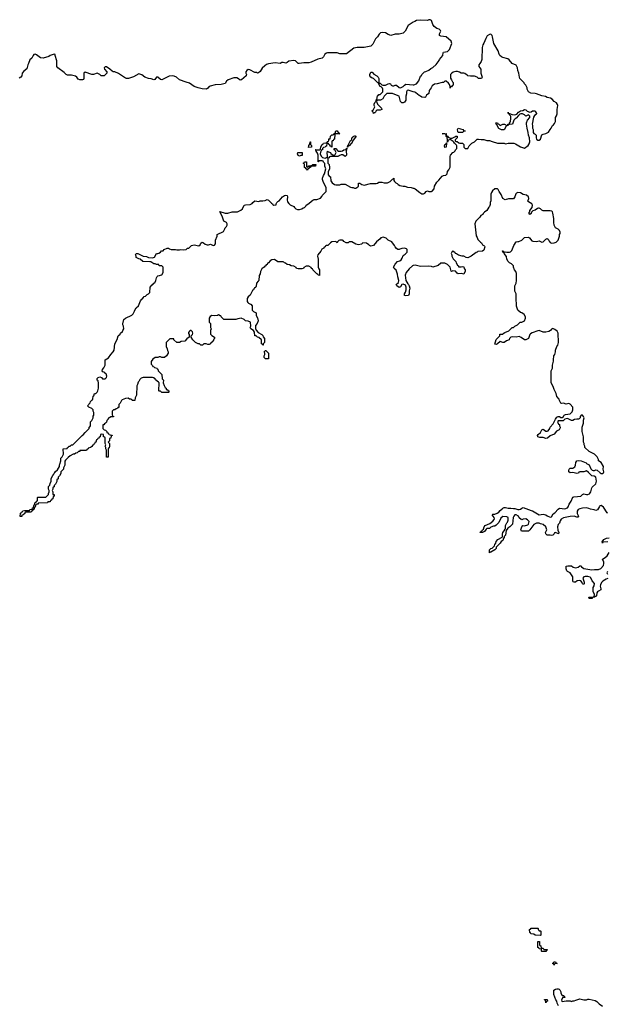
# Model space of a CAD drawing. Header units: inches. Extents: x 2774406 to 2911609, y 892737 to 1000506.
# Tile 77 of 79: x 2884160 to 2892880, y 929603 to 944223. Entities that reach past the tile are written whole.
import ezdxf

# ---------------------------------------------------------------- set-up
doc = ezdxf.new("R2010")
doc.units = ezdxf.units.IN
doc.header["$MEASUREMENT"] = 0
for name, color, linetype in [('C8983', 7, 'Continuous'), ('C8984', 7, 'Continuous'), ('C8992', 7, 'Continuous'), ('C8993', 7, 'Continuous'), ('C8994', 7, 'Continuous')]:
    doc.layers.add(name, color=color, linetype=linetype)

msp = doc.modelspace()

# ---------------------------------------------------------------- linework, layer by layer
at = {"layer": 'C8983', "color": 6}
msp.add_lwpolyline([(2887586, 940000), (2887590, 939998), (2887610, 939972), (2887611, 939911), (2887631, 939891), (2887671, 939870), (2887671, 939830), (2887690, 939794), (2887698, 939750), (2887682, 939710), (2887658, 939682), (2887658, 939638), (2887671, 939611), (2887698, 939578), (2887752, 939550), (2887770, 939532), (2887772, 939512), (2887792, 939490), (2887792, 939430), (2887774, 939410), (2887772, 939390), (2887768, 939388), (2887762, 939402), (2887749, 939410), (2887746, 939470), (2887710, 939506), (2887690, 939508), (2887667, 939527), (2887650, 939528), (2887642, 939582), (2887629, 939609), (2887588, 939630), (2887578, 939650), (2887588, 939672), (2887586, 939730), (2887548, 939748), (2887510, 939749), (2887489, 939769), (2887449, 939789), (2887398, 939782), (2887369, 939769), (2887190, 939769), (2887149, 939810), (2887147, 939827), (2887133, 939827), (2887110, 939838), (2887094, 939830), (2887050, 939824), (2887010, 939829), (2886985, 939815), (2886971, 939790), (2886972, 939732), (2886990, 939714), (2886993, 939653), (2887002, 939630), (2886991, 939609), (2886991, 939551), (2887011, 939531), (2887052, 939510), (2887051, 939490), (2887040, 939480), (2887030, 939449), (2887018, 939442), (2887011, 939430), (2886997, 939423), (2886990, 939409), (2886970, 939402), (2886950, 939402), (2886929, 939409), (2886891, 939409), (2886872, 939390), (2886850, 939389), (2886829, 939409), (2886806, 939410), (2886770, 939428), (2886730, 939468), (2886706, 939510), (2886706, 939530), (2886726, 939550), (2886728, 939570), (2886726, 939590), (2886707, 939607), (2886690, 939608), (2886680, 939600), (2886664, 939576), (2886664, 939564), (2886673, 939547), (2886674, 939510), (2886638, 939482), (2886610, 939449), (2886558, 939442), (2886531, 939429), (2886490, 939429), (2886448, 939470), (2886446, 939486), (2886390, 939486), (2886332, 939428), (2886332, 939372), (2886350, 939334), (2886351, 939310), (2886362, 939290), (2886362, 939270), (2886338, 939230), (2886309, 939209), (2886270, 939209), (2886250, 939218), (2886230, 939218), (2886210, 939209), (2886170, 939208), (2886138, 939182), (2886112, 939148), (2886112, 939110), (2886132, 939090), (2886134, 939074), (2886154, 939070), (2886158, 939058), (2886194, 939050), (2886198, 939038), (2886212, 939032), (2886214, 939010), (2886270, 938954), (2886274, 938890), (2886292, 938870), (2886291, 938830), (2886302, 938790), (2886320, 938760), (2886332, 938750), (2886334, 938734), (2886354, 938730), (2886358, 938718), (2886374, 938710), (2886374, 938690), (2886370, 938686), (2886270, 938689), (2886250, 938706), (2886230, 938706), (2886226, 938710), (2886229, 938829), (2886220, 938840), (2886176, 938876), (2886169, 938889), (2886144, 938904), (2886129, 938909), (2885990, 938909), (2885961, 938899), (2885942, 938878), (2885930, 938849), (2885920, 938840), (2885910, 938808), (2885896, 938784), (2885891, 938649), (2885872, 938610), (2885870, 938566), (2885830, 938569), (2885822, 938582), (2885809, 938589), (2885790, 938589), (2885770, 938602), (2885730, 938598), (2885682, 938578), (2885671, 938569), (2885650, 938528), (2885631, 938509), (2885630, 938466), (2885618, 938462), (2885610, 938448), (2885590, 938446), (2885574, 938430), (2885550, 938428), (2885532, 938410), (2885533, 938353), (2885538, 938338), (2885550, 938334), (2885553, 938327), (2885510, 938326), (2885494, 938310), (2885473, 938307), (2885471, 938290), (2885452, 938270), (2885450, 938246), (2885434, 938230), (2885418, 938222), (2885410, 938209), (2885393, 938207), (2885392, 938152), (2885412, 938132), (2885432, 938130), (2885451, 938110), (2885453, 938093), (2885472, 938090), (2885474, 938074), (2885494, 938070), (2885498, 938058), (2885534, 938054), (2885534, 938050), (2885518, 938042), (2885510, 938008), (2885494, 938006), (2885491, 937969), (2885474, 937950), (2885491, 937931), (2885492, 937890), (2885490, 937866), (2885478, 937862), (2885473, 937847), (2885473, 937727), (2885450, 937726), (2885446, 937730), (2885448, 937830), (2885438, 937850), (2885438, 937870), (2885429, 937890), (2885438, 937910), (2885429, 937930), (2885427, 938007), (2885422, 938022), (2885406, 938030), (2885402, 938062), (2885370, 938066), (2885358, 938062), (2885354, 938030), (2885338, 938022), (2885334, 938010), (2885318, 938002), (2885310, 937986), (2885298, 937982), (2885292, 937950), (2885274, 937946), (2885270, 937926), (2885258, 937922), (2885254, 937910), (2885238, 937902), (2885230, 937886), (2885218, 937882), (2885214, 937870), (2885178, 937862), (2885174, 937850), (2885158, 937842), (2885150, 937826), (2885054, 937826), (2885051, 937809), (2885031, 937809), (2885012, 937790), (2884992, 937788), (2884974, 937770), (2884951, 937769), (2884911, 937749), (2884878, 937722), (2884871, 937710), (2884858, 937702), (2884840, 937680), (2884831, 937669), (2884830, 937606), (2884811, 937570), (2884810, 937548), (2884772, 937510), (2884770, 937486), (2884750, 937448), (2884732, 937430), (2884730, 937406), (2884712, 937388), (2884710, 937366), (2884690, 937326), (2884672, 937308), (2884670, 937286), (2884658, 937282), (2884652, 937268), (2884652, 937252), (2884642, 937230), (2884651, 937211), (2884654, 937174), (2884672, 937170), (2884672, 937150), (2884658, 937142), (2884650, 937106), (2884638, 937102), (2884630, 937086), (2884618, 937082), (2884610, 937066), (2884578, 937062), (2884571, 937049), (2884434, 937046), (2884432, 937030), (2884412, 937028), (2884398, 937022), (2884392, 937008), (2884390, 936986), (2884378, 936982), (2884373, 936967), (2884372, 936950), (2884354, 936946), (2884352, 936930), (2884334, 936926), (2884332, 936910), (2884252, 936908), (2884238, 936902), (2884234, 936890), (2884218, 936882), (2884214, 936870), (2884194, 936866), (2884190, 936848), (2884166, 936846), (2884170, 936894), (2884182, 936898), (2884186, 936910), (2884202, 936918), (2884206, 936930), (2884230, 936934), (2884306, 936934), (2884308, 936950), (2884346, 936954), (2884350, 936972), (2884366, 936974), (2884369, 937011), (2884382, 937018), (2884386, 937050), (2884402, 937058), (2884410, 937074), (2884422, 937078), (2884426, 937090), (2884426, 937130), (2884430, 937134), (2884548, 937132), (2884588, 937172), (2884588, 937188), (2884598, 937210), (2884598, 937230), (2884589, 937251), (2884586, 937290), (2884608, 937312), (2884610, 937334), (2884626, 937370), (2884626, 937410), (2884650, 937454), (2884668, 937472), (2884669, 937490), (2884682, 937498), (2884690, 937512), (2884720, 937540), (2884749, 937590), (2884750, 937614), (2884756, 937624), (2884769, 937670), (2884770, 937714), (2884789, 937731), (2884809, 937771), (2884806, 937850), (2884866, 937854), (2884868, 937870), (2884882, 937878), (2884890, 937891), (2884909, 937891), (2884928, 937910), (2884949, 937911), (2884960, 937920), (2885088, 938050), (2885102, 938058), (2885130, 938094), (2885189, 938151), (2885189, 938170), (2885202, 938178), (2885209, 938190), (2885209, 938250), (2885229, 938271), (2885249, 938310), (2885250, 938334), (2885258, 938350), (2885258, 938390), (2885248, 938412), (2885248, 938428), (2885229, 938449), (2885186, 938470), (2885168, 938490), (2885208, 938532), (2885210, 938552), (2885230, 938574), (2885242, 938578), (2885247, 938593), (2885249, 938631), (2885262, 938638), (2885268, 938670), (2885288, 938672), (2885309, 938691), (2885318, 938710), (2885329, 938750), (2885328, 938828), (2885322, 938862), (2885309, 938870), (2885310, 938894), (2885326, 938910), (2885350, 938918), (2885372, 938910), (2885391, 938891), (2885429, 938891), (2885449, 938911), (2885455, 938930), (2885443, 938963), (2885429, 938970), (2885422, 938982), (2885396, 938996), (2885386, 939010), (2885388, 939030), (2885409, 939051), (2885429, 939091), (2885429, 939171), (2885480, 939200), (2885510, 939252), (2885549, 939291), (2885562, 939318), (2885570, 939410), (2885605, 939475), (2885622, 939530), (2885649, 939551), (2885658, 939570), (2885685, 939595), (2885689, 939610), (2885704, 939630), (2885702, 939670), (2885689, 939690), (2885689, 939709), (2885705, 939770), (2885730, 939791), (2885824, 939836), (2885844, 939856), (2885866, 939894), (2885870, 939911), (2885890, 939942), (2885925, 939975), (2885935, 940000)], dxfattribs=at)
msp.add_lwpolyline([(2887850, 939188), (2887810, 939189), (2887790, 939206), (2887789, 939229), (2887798, 939250), (2887798, 939270), (2887789, 939291), (2887806, 939310), (2887814, 939310), (2887851, 939271), (2887854, 939190)], close=True, dxfattribs=at)
at = {"layer": 'C8984', "color": 6}
for points in [[(2890000, 944184), (2889925, 944135), (2889879, 944050), (2889850, 944024), (2889790, 944009), (2889730, 944007), (2889670, 943990), (2889630, 944001), (2889589, 944030), (2889550, 944033), (2889514, 944026), (2889493, 944007), (2889470, 943969), (2889441, 943939), (2889399, 943861), (2889370, 943829), (2889274, 943810), (2889170, 943810), (2889119, 943801), (2889010, 943717), (2888910, 943718), (2888869, 943730), (2888730, 943730), (2888714, 943726), (2888690, 943710), (2888670, 943670), (2888650, 943650), (2888585, 943635), (2888485, 943590), (2888450, 943581), (2888376, 943584), (2888306, 943570), (2888290, 943574), (2888252, 943612), (2888230, 943616), (2888155, 943605), (2888130, 943585), (2888110, 943577), (2888072, 943588), (2888052, 943588), (2888026, 943574), (2887950, 943580), (2887850, 943569), (2887823, 943557), (2887800, 943540), (2887759, 943501), (2887730, 943455), (2887706, 943434), (2887690, 943429), (2887677, 943437), (2887650, 943441), (2887576, 943476), (2887550, 943481), (2887530, 943469), (2887515, 943450), (2887516, 943430), (2887526, 943410), (2887521, 943390), (2887450, 943329), (2887430, 943324), (2887406, 943346), (2887380, 943360), (2887339, 943361), (2887252, 943328), (2887230, 943310), (2887210, 943277), (2887150, 943262), (2887063, 943257), (2886985, 943235), (2886971, 943230), (2886950, 943204), (2886930, 943189), (2886870, 943196), (2886808, 943210), (2886750, 943230), (2886680, 943280), (2886630, 943293), (2886530, 943330), (2886487, 943367), (2886450, 943386), (2886430, 943390), (2886377, 943383), (2886270, 943330), (2886250, 943334), (2886210, 943369), (2886192, 943368), (2886166, 943334), (2886151, 943329), (2886110, 943346), (2886070, 943349), (2886018, 943370), (2885970, 943404), (2885930, 943419), (2885850, 943373), (2885774, 943350), (2885746, 943350), (2885730, 943354), (2885626, 943426), (2885570, 943449), (2885549, 943449), (2885530, 943458), (2885498, 943490), (2885450, 943522), (2885430, 943522), (2885412, 943510), (2885418, 943490), (2885451, 943450), (2885451, 943430), (2885411, 943389), (2885370, 943389), (2885349, 943409), (2885310, 943429), (2885254, 943410), (2885231, 943409), (2885130, 943442), (2885111, 943429), (2885111, 943350), (2885105, 943335), (2885091, 943329), (2885050, 943329), (2885030, 943342), (2885010, 943370), (2884990, 943383), (2884930, 943401), (2884870, 943401), (2884850, 943409), (2884821, 943441), (2884726, 943510), (2884713, 943530), (2884710, 943546), (2884709, 943610), (2884688, 943692), (2884688, 943708), (2884670, 943709), (2884611, 943689), (2884590, 943674), (2884510, 943649), (2884470, 943654), (2884410, 943701), (2884390, 943709), (2884370, 943704), (2884359, 943690), (2884341, 943650), (2884311, 943629), (2884291, 943570), (2884279, 943550), (2884265, 943495), (2884220, 943460), (2884198, 943430), (2884190, 943388), (2884178, 943370), (2884150, 943355)], [(2890000, 943153), (2889925, 943175), (2889911, 943169), (2889901, 943150), (2889900, 943120), (2889892, 943088), (2889890, 943026), (2889870, 942998), (2889850, 942989), (2889830, 942989), (2889810, 943008), (2889789, 943089), (2889728, 943110), (2889690, 943129), (2889610, 943128), (2889571, 943089), (2889550, 943049), (2889514, 943030), (2889472, 943028), (2889458, 943022), (2889454, 943010), (2889471, 942970), (2889531, 942910), (2889532, 942890), (2889510, 942879), (2889463, 942877), (2889451, 942869), (2889442, 942850), (2889430, 942838), (2889422, 942838), (2889408, 942828), (2889406, 942850), (2889388, 942870), (2889409, 942891), (2889428, 942930), (2889418, 942950), (2889418, 942970), (2889430, 942994), (2889448, 943012), (2889450, 943032), (2889462, 943038), (2889470, 943094), (2889482, 943098), (2889489, 943111), (2889510, 943112), (2889548, 943150), (2889549, 943190), (2889544, 943204), (2889525, 943225), (2889509, 943230), (2889486, 943274), (2889486, 943286), (2889470, 943288), (2889462, 943302), (2889450, 943309), (2889420, 943340), (2889409, 943349), (2889390, 943354), (2889369, 943370), (2889354, 943390), (2889354, 943410), (2889370, 943442), (2889390, 943442), (2889414, 943414), (2889462, 943390), (2889482, 943370), (2889491, 943350), (2889492, 943292), (2889502, 943282), (2889510, 943282), (2889536, 943256), (2889550, 943251), (2889590, 943251), (2889630, 943271), (2889650, 943276), (2889662, 943270), (2889671, 943251), (2889690, 943242), (2889710, 943242), (2889730, 943251), (2889750, 943251), (2889790, 943218), (2889810, 943211), (2889849, 943231), (2889870, 943252), (2889890, 943265), (2890000, 943257)], [(2885935, 940000), (2885955, 940050), (2885970, 940071), (2885983, 940077), (2885990, 940091), (2886009, 940110), (2886025, 940115), (2886050, 940142), (2886069, 940151), (2886089, 940171), (2886098, 940250), (2886110, 940271), (2886122, 940278), (2886129, 940290), (2886143, 940297), (2886150, 940311), (2886163, 940317), (2886182, 940350), (2886189, 940390), (2886202, 940410), (2886210, 940418), (2886236, 940424), (2886250, 940431), (2886268, 940432), (2886288, 940470), (2886288, 940548), (2886270, 940566), (2886230, 940568), (2886226, 940586), (2886190, 940589), (2886170, 940598), (2886150, 940598), (2886105, 940625), (2886090, 940629), (2885986, 940630), (2885948, 940668), (2885926, 940670), (2885890, 940690), (2885889, 940710), (2885878, 940730), (2885886, 940750), (2885914, 940750), (2885990, 940711), (2886044, 940704), (2886071, 940691), (2886130, 940685), (2886162, 940698), (2886190, 940751), (2886209, 940751), (2886223, 940757), (2886249, 940771), (2886266, 940790), (2886288, 940792), (2886306, 940810), (2886350, 940831), (2886370, 940831), (2886381, 940821), (2886410, 940811), (2886470, 940811), (2886490, 940805), (2886530, 940805), (2886550, 940811), (2886590, 940805), (2886629, 940811), (2886650, 940831), (2886669, 940831), (2886710, 940871), (2886750, 940878), (2886816, 940864), (2886839, 940881), (2886850, 940902), (2886870, 940918), (2886890, 940911), (2886911, 940891), (2886940, 940880), (2886960, 940880), (2886990, 940891), (2887030, 940872), (2887050, 940874), (2887067, 940893), (2887068, 940948), (2887089, 941010), (2887089, 941031), (2887182, 941078), (2887205, 941115), (2887210, 941131), (2887229, 941150), (2887238, 941170), (2887238, 941190), (2887229, 941209), (2887189, 941230), (2887166, 941306), (2887138, 941350), (2887130, 941374), (2887211, 941351), (2887250, 941351), (2887311, 941371), (2887390, 941371), (2887444, 941396), (2887465, 941415), (2887490, 941471), (2887510, 941476), (2887582, 941478), (2887609, 941491), (2887622, 941510), (2887650, 941531), (2887710, 941525), (2887730, 941531), (2887770, 941531), (2887802, 941538), (2887831, 941551), (2887850, 941542), (2887896, 941496), (2887911, 941490), (2887918, 941478), (2887930, 941471), (2887966, 941474), (2887966, 941486), (2887978, 941510), (2887990, 941522), (2888009, 941531), (2888058, 941590), (2888088, 941610), (2888110, 941615), (2888131, 941610), (2888134, 941590), (2888131, 941550), (2888136, 941516), (2888154, 941494), (2888175, 941475), (2888230, 941451), (2888236, 941436), (2888256, 941416), (2888285, 941405), (2888310, 941405), (2888346, 941414), (2888369, 941430), (2888386, 941434), (2888406, 941454), (2888410, 941471), (2888449, 941491), (2888488, 941530), (2888510, 941545), (2888531, 941551), (2888570, 941551), (2888625, 941575), (2888645, 941595), (2888650, 941611), (2888709, 941671), (2888709, 941729), (2888670, 941806), (2888655, 941850), (2888655, 941870), (2888669, 941910), (2888685, 941935), (2888702, 942010), (2888689, 942050), (2888688, 942088), (2888670, 942106), (2888662, 942122), (2888650, 942129), (2888593, 942127), (2888593, 942113), (2888588, 942110), (2888589, 942210), (2888579, 942239), (2888558, 942270), (2888558, 942278), (2888549, 942289), (2888546, 942290), (2888608, 942292), (2888622, 942298), (2888630, 942334), (2888649, 942370), (2888662, 942378), (2888670, 942391), (2888707, 942393), (2888722, 942398), (2888730, 942414), (2888742, 942418), (2888749, 942431), (2888750, 942452), (2888766, 942454), (2888770, 942492), (2888790, 942511), (2888808, 942512), (2888822, 942518), (2888830, 942534), (2888842, 942538), (2888850, 942572), (2888874, 942570), (2888878, 942558), (2888890, 942554), (2888898, 942538), (2888912, 942530), (2888910, 942526), (2888853, 942527), (2888838, 942522), (2888832, 942450), (2888818, 942442), (2888810, 942426), (2888798, 942422), (2888794, 942410), (2888794, 942330), (2888786, 942330), (2888782, 942342), (2888770, 942346), (2888762, 942362), (2888747, 942367), (2888742, 942382), (2888730, 942386), (2888718, 942382), (2888713, 942347), (2888698, 942342), (2888692, 942328), (2888670, 942326), (2888654, 942310), (2888652, 942290), (2888634, 942286), (2888634, 942274), (2888624, 942256), (2888618, 942230), (2888635, 942195), (2888656, 942176), (2888695, 942165), (2888714, 942174), (2888726, 942174), (2888729, 942210), (2888724, 942236), (2888730, 942272), (2888742, 942262), (2888771, 942251), (2888778, 942238), (2888810, 942212), (2888830, 942212), (2888840, 942220), (2888858, 942250), (2888842, 942282), (2888829, 942290), (2888828, 942312), (2888852, 942310), (2888878, 942278), (2888890, 942271), (2888930, 942271), (2888950, 942276), (2888971, 942291), (2889006, 942294), (2889006, 942306), (2889013, 942313), (2889010, 942286), (2889004, 942276), (2889011, 942210), (2888998, 942202), (2888990, 942189), (2888956, 942216), (2888930, 942218), (2888898, 942202), (2888890, 942189), (2888771, 942189), (2888756, 942184), (2888750, 942169), (2888732, 942168), (2888731, 942091), (2888751, 942070), (2888758, 942030), (2888758, 942010), (2888737, 941963), (2888737, 941917), (2888755, 941895), (2888771, 941890), (2888778, 941830), (2888798, 941798), (2888834, 941774), (2888850, 941771), (2888909, 941771), (2888930, 941778), (2888970, 941782), (2888990, 941778), (2889070, 941738), (2889090, 941731), (2889111, 941731), (2889130, 941722), (2889150, 941722), (2889180, 941740), (2889188, 941750), (2889190, 941794), (2889210, 941794), (2889235, 941775), (2889270, 941765), (2889366, 941790), (2889449, 941791), (2889470, 941796), (2889490, 941811), (2889534, 941810), (2889570, 941799), (2889618, 941802), (2889659, 941821), (2889690, 941854), (2889702, 941858), (2889710, 941872), (2889714, 941834), (2889720, 941820), (2889741, 941801), (2889762, 941790), (2889775, 941775), (2889803, 941763), (2889850, 941751), (2889874, 941750), (2889914, 941734), (2889970, 941731), (2890000, 941723)], [(2890000, 940572), (2889991, 940569), (2889939, 940521), (2889893, 940467), (2889879, 940430), (2889891, 940350), (2889903, 940323), (2889919, 940299), (2889930, 940291), (2889941, 940270), (2889950, 940234), (2889942, 940198), (2889939, 940150), (2889930, 940129), (2889890, 940122), (2889870, 940126), (2889870, 940150), (2889885, 940175), (2889895, 940210), (2889895, 940250), (2889883, 940283), (2889850, 940295), (2889831, 940289), (2889810, 940258), (2889790, 940244), (2889758, 940270), (2889746, 940290), (2889779, 940321), (2889785, 940350), (2889770, 940406), (2889766, 940446), (2889745, 940505), (2889715, 940530), (2889709, 940550), (2889730, 940592), (2889768, 940630), (2889799, 940641), (2889822, 940658), (2889837, 940683), (2889850, 940722), (2889880, 940740), (2889901, 940759), (2889909, 940771), (2889909, 940809), (2889899, 940819), (2889870, 940829), (2889830, 940825), (2889803, 940817), (2889790, 940809), (2889770, 940809), (2889750, 940824), (2889730, 940849), (2889724, 940870), (2889684, 940924), (2889630, 940949), (2889597, 940977), (2889555, 940995), (2889517, 940983), (2889511, 940970), (2889456, 940924), (2889412, 940870), (2889370, 940859), (2889350, 940869), (2889341, 940881), (2889306, 940906), (2889251, 940909), (2889230, 940889), (2889190, 940879), (2889146, 940890), (2889090, 940924), (2889050, 940922), (2889032, 940910), (2889006, 940910), (2888970, 940929), (2888962, 940942), (2888949, 940949), (2888911, 940949), (2888895, 940945), (2888875, 940925), (2888870, 940909), (2888849, 940929), (2888794, 940926), (2888771, 940909), (2888732, 940870), (2888711, 940869), (2888698, 940862), (2888691, 940850), (2888677, 940843), (2888671, 940829), (2888645, 940815), (2888630, 940786), (2888582, 940730), (2888578, 940710), (2888591, 940669), (2888591, 940550), (2888601, 940521), (2888611, 940510), (2888610, 940426), (2888590, 940428), (2888582, 940442), (2888570, 940449), (2888510, 940509), (2888503, 940523), (2888489, 940530), (2888483, 940543), (2888450, 940562), (2888410, 940562), (2888378, 940542), (2888371, 940530), (2888350, 940522), (2888290, 940525), (2888270, 940529), (2888261, 940541), (2888230, 940562), (2888188, 940570), (2888164, 940584), (2888128, 940590), (2888106, 940606), (2888089, 940610), (2888082, 940622), (2888070, 940629), (2887990, 940629), (2887942, 940662), (2887901, 940659), (2887878, 940642), (2887851, 940610), (2887837, 940603), (2887831, 940590), (2887817, 940583), (2887810, 940569), (2887797, 940563), (2887790, 940549), (2887776, 940544), (2887755, 940525), (2887735, 940485), (2887730, 940448), (2887716, 940424), (2887710, 940350), (2887699, 940341), (2887676, 940310), (2887670, 940266), (2887662, 940250), (2887643, 940237), (2887634, 940226), (2887630, 940209), (2887617, 940203), (2887578, 940130), (2887551, 940109), (2887537, 940083), (2887535, 940070), (2887538, 940038), (2887545, 940025), (2887555, 940015), (2887586, 940000)]]:
    msp.add_lwpolyline(points, dxfattribs=at)
for points in [[(2889030, 942328), (2889026, 942330), (2889030, 942354), (2889038, 942362), (2889038, 942370), (2889069, 942430), (2889082, 942438), (2889089, 942450), (2889090, 942470), (2889103, 942477), (2889110, 942490), (2889125, 942495), (2889130, 942502), (2889150, 942494), (2889151, 942491), (2889101, 942419), (2889090, 942389), (2889078, 942382), (2889050, 942349), (2889032, 942348)], [(2888446, 942326), (2888450, 942354), (2888467, 942373), (2888470, 942411), (2888474, 942410), (2888474, 942370), (2888490, 942354), (2888490, 942328)], [(2888310, 942198), (2888290, 942206), (2888282, 942230), (2888286, 942250), (2888352, 942252), (2888350, 942208), (2888330, 942208)], [(2888430, 942034), (2888442, 942038), (2888450, 942054), (2888470, 942054), (2888498, 942062), (2888509, 942071), (2888554, 942070), (2888551, 942049), (2888511, 942049), (2888478, 942042), (2888470, 942028), (2888454, 942026), (2888450, 942008), (2888434, 942006), (2888430, 941989), (2888422, 942002), (2888406, 942010), (2888402, 942022), (2888388, 942030), (2888386, 942070), (2888382, 942082), (2888368, 942090), (2888382, 942098), (2888388, 942112), (2888410, 942114), (2888414, 942110), (2888414, 942050), (2888418, 942038)]]:
    msp.add_lwpolyline(points, close=True, dxfattribs=at)
at = {"layer": 'C8992', "color": 6}
msp.add_lwpolyline([(2892158, 929578), (2892138, 929618), (2892129, 929650), (2892114, 929670), (2892088, 929750), (2892088, 929810), (2892113, 929827), (2892129, 929831), (2892150, 929831), (2892167, 929827), (2892178, 929818), (2892191, 929790), (2892192, 929770), (2892210, 929734), (2892233, 929733), (2892238, 929718), (2892254, 929710), (2892250, 929706), (2892218, 929702), (2892202, 929670), (2892205, 929650), (2892210, 929646), (2892270, 929654), (2892330, 929654), (2892350, 929645), (2892370, 929652), (2892390, 929652), (2892414, 929666), (2892470, 929683), (2892531, 929671), (2892569, 929671), (2892590, 929677), (2892610, 929677), (2892699, 929659), (2892726, 929646), (2892758, 929610), (2892810, 929575)], dxfattribs=at)
msp.add_lwpolyline([(2891970, 929626), (2891966, 929630), (2891962, 929662), (2891946, 929670), (2891950, 929674), (2891990, 929674), (2891992, 929648), (2891978, 929642)], close=True, dxfattribs=at)
at = {"layer": 'C8993', "color": 6}
for points in [[(2892890, 936895), (2892878, 936898), (2892822, 936982), (2892790, 937009), (2892770, 937002), (2892764, 936996), (2892736, 936944), (2892710, 936934), (2892687, 936947), (2892630, 936953), (2892605, 936965), (2892572, 936972), (2892511, 936969), (2892470, 936959), (2892450, 936949), (2892433, 936927), (2892431, 936890), (2892451, 936850), (2892442, 936838), (2892430, 936835), (2892389, 936849), (2892330, 936847), (2892230, 936827), (2892195, 936805), (2892180, 936780), (2892170, 936749), (2892153, 936727), (2892143, 936690), (2892145, 936645), (2892162, 936610), (2892154, 936590), (2892110, 936606), (2892098, 936602), (2892094, 936590), (2892072, 936570), (2892050, 936564), (2892030, 936569), (2891990, 936569), (2891977, 936577), (2891969, 936590), (2891965, 936610), (2891983, 936650), (2891966, 936690), (2891930, 936729), (2891890, 936739), (2891869, 936749), (2891830, 936746), (2891791, 936729), (2891730, 936649), (2891710, 936629), (2891608, 936630), (2891595, 936650), (2891610, 936694), (2891628, 936712), (2891650, 936705), (2891699, 936721), (2891709, 936731), (2891722, 936770), (2891698, 936798), (2891670, 936809), (2891633, 936807), (2891610, 936798), (2891600, 936800), (2891570, 936828), (2891562, 936850), (2891530, 936869), (2891510, 936869), (2891491, 936850), (2891483, 936830), (2891471, 936730), (2891432, 936690), (2891405, 936675), (2891381, 936639), (2891371, 936570), (2891352, 936550), (2891350, 936526), (2891338, 936522), (2891332, 936490), (2891305, 936475), (2891291, 936449), (2891240, 936400), (2891231, 936389), (2891231, 936369), (2891212, 936350), (2891150, 936318), (2891142, 936318), (2891130, 936306), (2891130, 936352), (2891150, 936372), (2891170, 936374), (2891208, 936412), (2891209, 936431), (2891228, 936450), (2891230, 936474), (2891256, 936504), (2891322, 936538), (2891326, 936550), (2891323, 936583), (2891329, 936610), (2891349, 936631), (2891363, 936657), (2891369, 936671), (2891370, 936714), (2891389, 936750), (2891399, 936761), (2891409, 936791), (2891408, 936830), (2891390, 936842), (2891330, 936844), (2891299, 936821), (2891270, 936758), (2891230, 936715), (2891210, 936702), (2891190, 936702), (2891151, 936689), (2891130, 936669), (2891090, 936668), (2891080, 936660), (2891057, 936623), (2891030, 936608), (2890987, 936607), (2890992, 936612), (2891008, 936612), (2891009, 936630), (2891024, 936636), (2891029, 936650), (2891042, 936658), (2891055, 936690), (2891069, 936711), (2891138, 936742), (2891182, 936778), (2891199, 936801), (2891204, 936810), (2891202, 936830), (2891170, 936872), (2891182, 936878), (2891210, 936879), (2891245, 936895), (2891270, 936910), (2891290, 936936), (2891321, 936959), (2891330, 936971), (2891350, 936978), (2891370, 936981), (2891409, 936971), (2891449, 936971), (2891490, 936963), (2891510, 936966), (2891550, 936951), (2891570, 936951), (2891590, 936955), (2891610, 936971), (2891630, 936978), (2891750, 936934), (2891770, 936931), (2891818, 936898), (2891870, 936871), (2891930, 936879), (2891970, 936871), (2891990, 936855), (2892030, 936838), (2892050, 936842), (2892077, 936883), (2892101, 936899), (2892150, 936956), (2892170, 936971), (2892250, 936961), (2892290, 936976), (2892301, 936990), (2892313, 937030), (2892344, 937075), (2892370, 937132), (2892381, 937139), (2892439, 937141), (2892489, 937150), (2892510, 937171), (2892530, 937181), (2892570, 937171), (2892590, 937171), (2892617, 937183), (2892637, 937210), (2892649, 937270), (2892657, 937283), (2892709, 937331), (2892722, 937370), (2892709, 937429), (2892685, 937445), (2892650, 937449), (2892601, 937501), (2892570, 937522), (2892530, 937509), (2892470, 937509), (2892458, 937502), (2892451, 937489), (2892430, 937485), (2892370, 937501), (2892330, 937495), (2892310, 937508), (2892309, 937530), (2892315, 937550), (2892330, 937561), (2892370, 937565), (2892396, 937584), (2892409, 937610), (2892414, 937650), (2892429, 937671), (2892450, 937675), (2892494, 937670), (2892565, 937645), (2892571, 937631), (2892610, 937611), (2892636, 937556), (2892656, 937536), (2892670, 937531), (2892690, 937531), (2892710, 937539), (2892730, 937536), (2892774, 937494), (2892790, 937486), (2892814, 937486), (2892824, 937496), (2892829, 937510), (2892819, 937550), (2892822, 937590), (2892789, 937649), (2892749, 937670), (2892748, 937690), (2892729, 937730), (2892689, 937770), (2892609, 937810), (2892548, 937870), (2892548, 937890), (2892535, 937910), (2892535, 937930), (2892529, 937949), (2892529, 938030), (2892505, 938110), (2892505, 938170), (2892525, 938230), (2892525, 938275), (2892535, 938310), (2892529, 938330), (2892510, 938349), (2892490, 938348), (2892478, 938330), (2892478, 938310), (2892465, 938295), (2892451, 938289), (2892430, 938293), (2892394, 938286), (2892370, 938269), (2892349, 938269), (2892290, 938299), (2892251, 938289), (2892227, 938267), (2892150, 938266), (2892142, 938250), (2892144, 938244), (2892158, 938218), (2892172, 938212), (2892172, 938190), (2892182, 938170), (2892180, 938160), (2892165, 938135), (2892127, 938113), (2892090, 938069), (2892030, 938042), (2891992, 938010), (2891970, 938004), (2891930, 938019), (2891880, 938020), (2891848, 938030), (2891846, 938050), (2891855, 938065), (2891889, 938091), (2891910, 938132), (2891920, 938140), (2891930, 938145), (2891970, 938111), (2891990, 938111), (2892001, 938119), (2892025, 938150), (2892034, 938170), (2892077, 938223), (2892110, 938292), (2892130, 938322), (2892149, 938331), (2892169, 938331), (2892190, 938318), (2892210, 938318), (2892229, 938331), (2892242, 938350), (2892258, 938362), (2892330, 938371), (2892359, 938401), (2892369, 938430), (2892369, 938470), (2892330, 938515), (2892310, 938524), (2892270, 938515), (2892230, 938529), (2892205, 938525), (2892189, 938530), (2892170, 938568), (2892166, 938586), (2892129, 938630), (2892119, 938670), (2892090, 938730), (2892077, 938777), (2892049, 938830), (2892049, 939010), (2892069, 939050), (2892066, 939094), (2892082, 939150), (2892082, 939190), (2892089, 939211), (2892089, 939230), (2892099, 939250), (2892109, 939290), (2892110, 939314), (2892129, 939370), (2892145, 939390), (2892157, 939430), (2892149, 939570), (2892136, 939596), (2892102, 939622), (2892070, 939635), (2892051, 939629), (2892038, 939610), (2892010, 939593), (2891970, 939584), (2891930, 939584), (2891870, 939606), (2891850, 939604), (2891765, 939575), (2891740, 939560), (2891730, 939546), (2891711, 939489), (2891670, 939469), (2891650, 939469), (2891603, 939503), (2891570, 939519), (2891530, 939509), (2891470, 939514), (2891450, 939509), (2891431, 939490), (2891422, 939470), (2891385, 939455), (2891350, 939429), (2891330, 939428), (2891290, 939442), (2891251, 939410), (2891230, 939399), (2891210, 939406), (2891230, 939474), (2891286, 939530), (2891287, 939553), (2891330, 939554), (2891336, 939564), (2891360, 939580), (2891419, 939601), (2891470, 939652), (2891487, 939653), (2891506, 939670), (2891549, 939691), (2891588, 939730), (2891610, 939731), (2891650, 939752), (2891664, 939790), (2891664, 939810), (2891645, 939845), (2891610, 939869), (2891590, 939874), (2891550, 939909), (2891533, 939970), (2891531, 940000)], [(2892890, 936469), (2892814, 936466), (2892810, 936448), (2892807, 936453), (2892806, 936470), (2892830, 936502), (2892870, 936525), (2892910, 936531)], [(2892890, 935925), (2892863, 935917), (2892814, 935886), (2892795, 935865), (2892779, 935830), (2892776, 935810), (2892786, 935770), (2892784, 935756), (2892750, 935739), (2892734, 935726), (2892725, 935710), (2892718, 935670), (2892710, 935658), (2892702, 935658), (2892688, 935648), (2892672, 935648), (2892658, 935642), (2892650, 935629), (2892610, 935629), (2892608, 935650), (2892686, 935654), (2892689, 935690), (2892669, 935730), (2892669, 935769), (2892669, 935790), (2892686, 935814), (2892689, 935849), (2892654, 935890), (2892635, 935935), (2892624, 935944), (2892593, 935953), (2892550, 935957), (2892531, 935949), (2892516, 935930), (2892535, 935870), (2892536, 935850), (2892530, 935838), (2892510, 935846), (2892505, 935865), (2892489, 935889), (2892470, 935894), (2892431, 935889), (2892410, 935869), (2892386, 935870), (2892375, 935875), (2892370, 935886), (2892369, 935950), (2892330, 936010), (2892290, 936030), (2892281, 936041), (2892269, 936070), (2892269, 936110), (2892295, 936115), (2892330, 936115), (2892350, 936111), (2892373, 936093), (2892410, 936084), (2892447, 936093), (2892470, 936111), (2892490, 936111), (2892499, 936099), (2892533, 936073), (2892650, 936056), (2892690, 936061), (2892750, 936057), (2892784, 936075), (2892822, 936118), (2892829, 936150), (2892827, 936167), (2892809, 936211), (2892850, 936235), (2892877, 936263), (2892909, 936310)], [(2892885, 936030), (2892871, 936010), (2892882, 935990)]]:
    msp.add_lwpolyline(points, dxfattribs=at)
for points in [[(2891870, 930694), (2891890, 930694), (2891894, 930690), (2891894, 930630), (2891890, 930626), (2891810, 930628), (2891790, 930646), (2891747, 930647), (2891742, 930662), (2891728, 930668), (2891727, 930713), (2891742, 930718), (2891750, 930734), (2891850, 930734), (2891854, 930730), (2891854, 930710), (2891862, 930702)], [(2891950, 930414), (2891990, 930414), (2891994, 930410), (2891978, 930402), (2891970, 930388), (2891910, 930386), (2891906, 930390), (2891902, 930422), (2891870, 930426), (2891862, 930442), (2891850, 930446), (2891847, 930533), (2891873, 930533), (2891874, 930490), (2891878, 930478), (2891894, 930470), (2891898, 930438), (2891930, 930434), (2891938, 930418)], [(2892090, 930186), (2892082, 930202), (2892066, 930210), (2892082, 930218), (2892087, 930233), (2892110, 930234), (2892118, 930218), (2892134, 930210), (2892130, 930206), (2892098, 930202)]]:
    msp.add_lwpolyline(points, close=True, dxfattribs=at)
at = {"layer": 'C8994', "color": 6}
for points in [[(2890000, 943257), (2890010, 943256), (2890049, 943271), (2890083, 943317), (2890110, 943382), (2890124, 943396), (2890130, 943411), (2890169, 943450), (2890189, 943451), (2890230, 943471), (2890261, 943499), (2890290, 943511), (2890341, 943559), (2890385, 943615), (2890390, 943631), (2890441, 943690), (2890442, 943730), (2890450, 943742), (2890510, 943750), (2890540, 943780), (2890574, 943870), (2890563, 943903), (2890490, 943969), (2890410, 943977), (2890390, 943990), (2890390, 944014), (2890409, 944050), (2890403, 944063), (2890384, 944084), (2890350, 944094), (2890310, 944124), (2890293, 944150), (2890272, 944212), (2890250, 944221), (2890230, 944223), (2890210, 944213), (2890103, 944217), (2890050, 944209), (2890022, 944198), (2890000, 944184)], [(2890000, 941723), (2890010, 941721), (2890031, 941710), (2890096, 941655), (2890130, 941639), (2890150, 941636), (2890173, 941647), (2890190, 941671), (2890203, 941677), (2890210, 941679), (2890231, 941671), (2890269, 941671), (2890282, 941678), (2890309, 941710), (2890315, 941750), (2890349, 941810), (2890381, 941839), (2890430, 941898), (2890450, 941911), (2890485, 941915), (2890504, 941936), (2890509, 941970), (2890527, 941993), (2890546, 942034), (2890549, 942189), (2890555, 942210), (2890590, 942251), (2890604, 942256), (2890624, 942276), (2890629, 942291), (2890649, 942311), (2890649, 942350), (2890642, 942362), (2890610, 942389), (2890605, 942405), (2890595, 942415), (2890550, 942442), (2890524, 942436), (2890514, 942430), (2890512, 942412), (2890511, 942409), (2890510, 942406), (2890507, 942407), (2890509, 942430), (2890502, 942482), (2890490, 942488), (2890489, 942509), (2890482, 942522), (2890468, 942528), (2890428, 942530), (2890490, 942531), (2890494, 942494), (2890510, 942492), (2890518, 942478), (2890550, 942462), (2890576, 942464), (2890619, 942481), (2890630, 942492), (2890650, 942494), (2890651, 942469), (2890622, 942438), (2890624, 942424), (2890630, 942414), (2890650, 942412), (2890675, 942395), (2890691, 942391), (2890732, 942390), (2890751, 942370), (2890752, 942330), (2890772, 942312), (2890808, 942312), (2890829, 942350), (2890868, 942390), (2890910, 942411), (2890948, 942450), (2890970, 942451), (2891010, 942445), (2891050, 942445), (2891091, 942431), (2891130, 942430), (2891173, 942413), (2891250, 942391), (2891350, 942391), (2891370, 942378), (2891411, 942391), (2891491, 942391), (2891520, 942380), (2891594, 942334), (2891650, 942316), (2891706, 942354), (2891721, 942379), (2891729, 942410), (2891727, 942467), (2891710, 942506), (2891706, 942550), (2891689, 942611), (2891681, 942670), (2891681, 942690), (2891695, 942730), (2891729, 942770), (2891728, 942790), (2891720, 942800), (2891710, 942808), (2891670, 942789), (2891649, 942809), (2891624, 942824), (2891596, 942824), (2891582, 942818), (2891560, 942800), (2891530, 942758), (2891511, 942749), (2891491, 942729), (2891471, 942670), (2891413, 942667), (2891411, 942650), (2891391, 942649), (2891380, 942640), (2891350, 942589), (2891310, 942589), (2891270, 942609), (2891243, 942663), (2891229, 942670), (2891228, 942690), (2891250, 942691), (2891256, 942676), (2891272, 942670), (2891290, 942652), (2891331, 942671), (2891354, 942670), (2891390, 942654), (2891402, 942658), (2891406, 942670), (2891427, 942673), (2891427, 942687), (2891439, 942701), (2891444, 942716), (2891449, 942750), (2891449, 942789), (2891429, 942810), (2891427, 942827), (2891410, 942829), (2891410, 942851), (2891412, 942832), (2891428, 942832), (2891470, 942815), (2891510, 942811), (2891539, 942821), (2891564, 942850), (2891590, 942871), (2891625, 942875), (2891650, 942891), (2891670, 942882), (2891690, 942862), (2891730, 942851), (2891750, 942856), (2891770, 942871), (2891810, 942871), (2891814, 942854), (2891831, 942830), (2891824, 942816), (2891800, 942800), (2891783, 942777), (2891765, 942670), (2891771, 942651), (2891771, 942611), (2891781, 942590), (2891782, 942550), (2891791, 942531), (2891810, 942522), (2891822, 942510), (2891825, 942470), (2891831, 942451), (2891850, 942432), (2891870, 942432), (2891889, 942451), (2891909, 942511), (2891930, 942525), (2891970, 942531), (2892005, 942555), (2892030, 942592), (2892049, 942611), (2892069, 942650), (2892081, 942659), (2892097, 942683), (2892109, 942710), (2892109, 942770), (2892126, 942794), (2892134, 942826), (2892134, 942890), (2892145, 942950), (2892142, 942962), (2892126, 942986), (2892090, 943009), (2892061, 943041), (2892037, 943057), (2891990, 943069), (2891962, 943082), (2891910, 943093), (2891830, 943124), (2891810, 943129), (2891746, 943130), (2891709, 943150), (2891689, 943190), (2891689, 943209), (2891669, 943250), (2891650, 943269), (2891645, 943285), (2891617, 943317), (2891590, 943338), (2891584, 943350), (2891575, 943370), (2891569, 943430), (2891550, 943470), (2891545, 943510), (2891529, 943549), (2891470, 943574), (2891426, 943626), (2891403, 943643), (2891330, 943661), (2891310, 943669), (2891286, 943690), (2891273, 943710), (2891261, 943761), (2891194, 943870), (2891177, 943970), (2891169, 943989), (2891150, 944009), (2891130, 944005), (2891099, 943981), (2891075, 943945), (2891050, 943875), (2891031, 943849), (2891024, 943810), (2891019, 943630), (2891010, 943602), (2890987, 943573), (2890975, 943550), (2890976, 943530), (2891005, 943490), (2891001, 943430), (2891021, 943370), (2891011, 943350), (2890990, 943347), (2890970, 943349), (2890947, 943367), (2890910, 943383), (2890890, 943386), (2890850, 943383), (2890810, 943389), (2890801, 943401), (2890764, 943424), (2890749, 943429), (2890710, 943429), (2890685, 943445), (2890655, 943455), (2890630, 943455), (2890595, 943445), (2890571, 943429), (2890551, 943409), (2890555, 943355), (2890570, 943332), (2890581, 943301), (2890591, 943290), (2890592, 943270), (2890591, 943250), (2890577, 943243), (2890570, 943228), (2890554, 943226), (2890550, 943206), (2890549, 943230), (2890538, 943258), (2890522, 943282), (2890490, 943308), (2890470, 943308), (2890450, 943289), (2890431, 943289), (2890354, 943270), (2890314, 943266), (2890279, 943241), (2890265, 943210), (2890236, 943170), (2890231, 943129), (2890198, 943102), (2890182, 943070), (2890170, 943065), (2890128, 943070), (2890109, 943089), (2890090, 943095), (2890039, 943139), (2890026, 943146), (2890000, 943153)], [(2891531, 940000), (2891526, 940070), (2891529, 940150), (2891507, 940190), (2891506, 940230), (2891509, 940270), (2891529, 940310), (2891535, 940350), (2891535, 940455), (2891524, 940484), (2891502, 940510), (2891490, 940546), (2891489, 940570), (2891459, 940599), (2891429, 940610), (2891409, 940630), (2891390, 940666), (2891385, 940705), (2891349, 940750), (2891347, 940767), (2891329, 940770), (2891326, 940790), (2891334, 940790), (2891338, 940778), (2891353, 940773), (2891363, 940777), (2891390, 940771), (2891430, 940771), (2891444, 940776), (2891464, 940796), (2891495, 940870), (2891530, 940922), (2891551, 940931), (2891569, 940931), (2891610, 940951), (2891651, 940991), (2891710, 940992), (2891724, 940984), (2891761, 940941), (2891774, 940934), (2891829, 940931), (2891870, 940941), (2891910, 940921), (2891930, 940925), (2891970, 940966), (2891990, 940974), (2892003, 940963), (2892015, 940935), (2892034, 940914), (2892050, 940906), (2892093, 940907), (2892120, 940920), (2892149, 940950), (2892169, 941010), (2892169, 941031), (2892182, 941050), (2892182, 941070), (2892169, 941090), (2892149, 941110), (2892110, 941130), (2892093, 941170), (2892085, 941210), (2892085, 941270), (2892074, 941350), (2892069, 941369), (2892058, 941378), (2892030, 941385), (2891930, 941385), (2891910, 941395), (2891890, 941415), (2891870, 941424), (2891857, 941423), (2891842, 941418), (2891810, 941395), (2891777, 941383), (2891756, 941364), (2891750, 941346), (2891730, 941328), (2891718, 941350), (2891729, 941371), (2891729, 941391), (2891765, 941435), (2891769, 941470), (2891758, 941490), (2891710, 941518), (2891702, 941530), (2891718, 941570), (2891709, 941590), (2891679, 941619), (2891630, 941629), (2891593, 941653), (2891550, 941655), (2891531, 941649), (2891523, 941637), (2891506, 941590), (2891490, 941565), (2891470, 941561), (2891415, 941565), (2891366, 941550), (2891329, 941570), (2891306, 941626), (2891275, 941670), (2891262, 941702), (2891249, 941709), (2891210, 941709), (2891178, 941682), (2891161, 941659), (2891154, 941630), (2891151, 941531), (2891141, 941510), (2891140, 941480), (2891131, 941450), (2891120, 941440), (2891090, 941389), (2891056, 941365), (2891036, 941344), (2891031, 941330), (2891004, 941316), (2890990, 941289), (2890977, 941283), (2890957, 941263), (2890931, 941229), (2890915, 941190), (2890934, 941014), (2890950, 940991), (2890961, 940961), (2890998, 940918), (2891011, 940910), (2891030, 940882), (2891050, 940871), (2891058, 940858), (2891061, 940850), (2891050, 940798), (2891030, 940786), (2890961, 940779), (2890951, 940770), (2890934, 940766), (2890862, 940710), (2890809, 940689), (2890786, 940690), (2890750, 940709), (2890726, 940710), (2890670, 940724), (2890644, 940744), (2890629, 940749), (2890621, 940761), (2890590, 940786), (2890578, 940782), (2890565, 940750), (2890571, 940731), (2890571, 940710), (2890591, 940671), (2890631, 940631), (2890636, 940610), (2890657, 940577), (2890671, 940570), (2890673, 940553), (2890710, 940551), (2890730, 940558), (2890751, 940551), (2890756, 940530), (2890771, 940510), (2890771, 940490), (2890750, 940446), (2890710, 940455), (2890666, 940450), (2890650, 940458), (2890629, 940489), (2890590, 940495), (2890570, 940485), (2890564, 940490), (2890546, 940546), (2890507, 940587), (2890467, 940607), (2890410, 940609), (2890370, 940575), (2890291, 940549), (2890270, 940559), (2890230, 940561), (2890110, 940559), (2890030, 940579), (2890000, 940572)]]:
    msp.add_lwpolyline(points, dxfattribs=at)
for points in [[(2890668, 942548), (2890661, 942561), (2890655, 942590), (2890669, 942610), (2890734, 942590), (2890753, 942573), (2890770, 942572), (2890769, 942569), (2890750, 942568), (2890730, 942549)], [(2890470, 942326), (2890465, 942350), (2890469, 942370), (2890488, 942372), (2890488, 942388), (2890493, 942393), (2890490, 942328)]]:
    msp.add_lwpolyline(points, close=True, dxfattribs=at)

doc.saveas('drawing.dxf')
